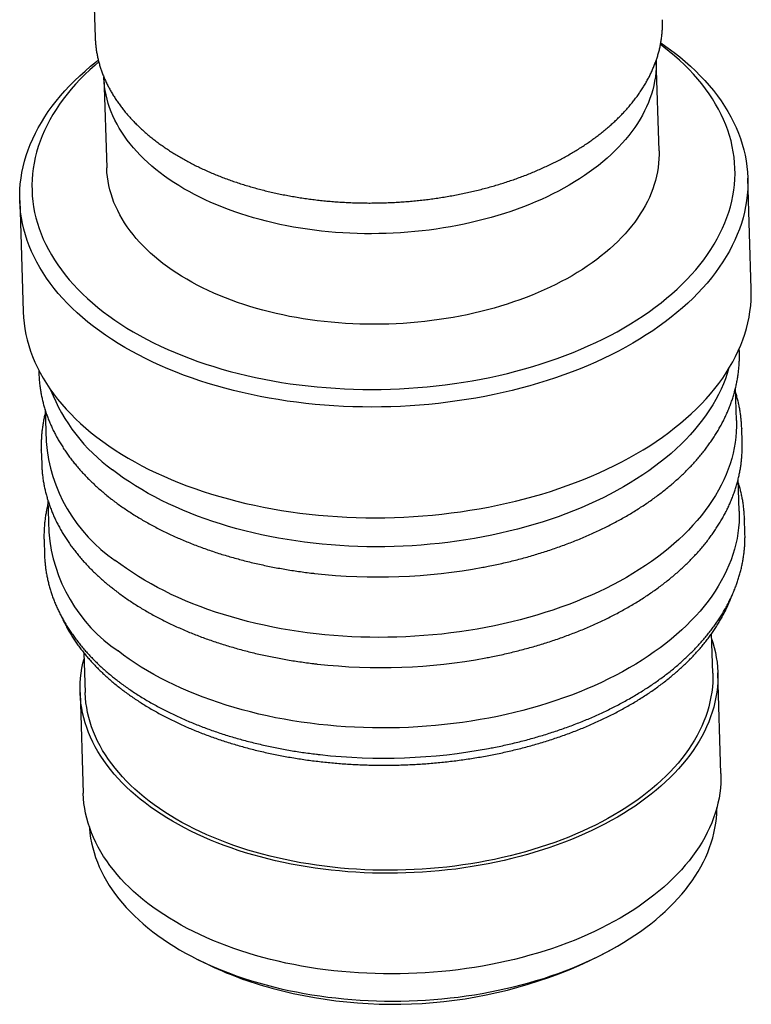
# Model space of a CAD drawing. Header units: millimetres. Extents: x 8 to 785, y 12 to 916.
# Tile 4 of 46: x 612 to 641, y 158 to 197. Entities that reach past the tile are written whole.
import ezdxf

# ---------------------------------------------------------------- set-up
doc = ezdxf.new("R2010")
doc.units = ezdxf.units.MM

msp = doc.modelspace()

# ---------------------------------------------------------------- linework, layer by layer
at = {"color": 7, "linetype": 'Continuous', "lineweight": 30}
for p, q in [((614.599, 207.111), (614.932, 196.287)), ((637.382, 191.761), (637.271, 195.369)), ((615.282, 194.692), (615.393, 191.084)), ((641.053, 186.256), (640.918, 190.666)), ((611.931, 189.774), (612.067, 185.364)), ((640.58, 183.754), (640.576, 183.878)), ((612.689, 183.02), (612.693, 182.895)), ((612.693, 182.895), (612.696, 182.819)), ((640.464, 181.021), (640.425, 182.299)), ((612.938, 181.454), (612.977, 180.175)), ((640.691, 180.146), (640.674, 180.707)), ((640.674, 180.707), (640.674, 180.701)), ((612.787, 179.849), (612.804, 179.287)), ((612.787, 179.841), (612.787, 179.849)), ((612.804, 179.287), (612.807, 179.211)), ((640.575, 177.413), (640.536, 178.691)), ((613.049, 177.846), (613.088, 176.567)), ((640.802, 176.538), (640.785, 177.099)), ((640.785, 177.099), (640.785, 177.093)), ((612.898, 176.24), (612.915, 175.679)), ((612.898, 176.233), (612.898, 176.24)), ((612.915, 175.679), (612.918, 175.603)), ((639.523, 170.961), (639.475, 172.531)), ((614.487, 171.763), (614.535, 170.191)), ((639.846, 166.958), (639.723, 170.967)), ((614.335, 170.185), (614.458, 166.176)), ((635.376, 159.879), (635.704, 160.068)), ((619.017, 159.555), (619.356, 159.386))]:
    msp.add_line(p, q, dxfattribs=at)
at = {"color": 7, "linetype": 'Continuous', "lineweight": 30, "flags": 128}
for points in [[(637.453, 196.058), (637.507, 196.021), (637.748, 195.851), (637.981, 195.677), (638.206, 195.499), (638.423, 195.317), (638.632, 195.132), (638.832, 194.943), (639.024, 194.751), (639.208, 194.557), (639.382, 194.359), (639.548, 194.158), (639.704, 193.955), (639.852, 193.749), (639.99, 193.54), (640.119, 193.33), (640.239, 193.117), (640.349, 192.902), (640.45, 192.685), (640.541, 192.467), (640.622, 192.247), (640.694, 192.026), (640.756, 191.804), (640.808, 191.58), (640.85, 191.356), (640.882, 191.13), (640.905, 190.904), (640.917, 190.678), (640.92, 190.451), (640.912, 190.225), (640.895, 189.998), (640.868, 189.771), (640.831, 189.545), (640.784, 189.319), (640.727, 189.093), (640.66, 188.869), (640.584, 188.645), (640.497, 188.423), (640.402, 188.202), (640.296, 187.982), (640.182, 187.763), (640.057, 187.547), (639.924, 187.332), (639.781, 187.119), (639.629, 186.908), (639.468, 186.7), (639.298, 186.494), (639.119, 186.29), (638.931, 186.089), (638.735, 185.891), (638.531, 185.696), (638.318, 185.504), (638.097, 185.316), (637.868, 185.13), (637.631, 184.949), (637.386, 184.77), (637.134, 184.596), (636.875, 184.425), (636.608, 184.259), (636.335, 184.096), (636.054, 183.938), (635.768, 183.784), (635.474, 183.634), (635.175, 183.489), (634.869, 183.348), (634.558, 183.212), (634.241, 183.081), (633.919, 182.955), (633.591, 182.834), (633.259, 182.718), (632.922, 182.607), (632.581, 182.501), (632.235, 182.401), (631.886, 182.306), (631.532, 182.216), (631.175, 182.132), (630.815, 182.053), (630.452, 181.98), (630.086, 181.913), (629.718, 181.851), (629.347, 181.795), (628.974, 181.745), (628.6, 181.701), (628.224, 181.662), (627.847, 181.63), (627.469, 181.603), (627.09, 181.582), (626.711, 181.567), (626.331, 181.558), (625.952, 181.555), (625.573, 181.558), (625.194, 181.566), (624.817, 181.581), (624.44, 181.602), (624.065, 181.628), (623.691, 181.661), (623.32, 181.699), (622.95, 181.743), (622.583, 181.793), (622.218, 181.849), (621.857, 181.91), (621.498, 181.978), (621.143, 182.05), (620.791, 182.129), (620.444, 182.213), (620.1, 182.302), (619.761, 182.397), (619.426, 182.497), (619.096, 182.603), (618.771, 182.713), (618.452, 182.829), (618.137, 182.95), (617.829, 183.076), (617.526, 183.207), (617.23, 183.343), (616.94, 183.483), (616.656, 183.628), (616.379, 183.778), (616.109, 183.931), (615.846, 184.09), (615.59, 184.252), (615.342, 184.419), (615.101, 184.589), (614.868, 184.763), (614.643, 184.941), (614.426, 185.123), (614.217, 185.308), (614.017, 185.497), (613.825, 185.689), (613.641, 185.883), (613.467, 186.081), (613.301, 186.282), (613.144, 186.485), (612.997, 186.691), (612.859, 186.9), (612.73, 187.11), (612.61, 187.323), (612.5, 187.538), (612.399, 187.755), (612.308, 187.973), (612.227, 188.193), (612.155, 188.414), (612.093, 188.636), (612.041, 188.86), (611.999, 189.084), (611.967, 189.31), (611.944, 189.536), (611.932, 189.762), (611.929, 189.989), (611.937, 190.215), (611.954, 190.442), (611.981, 190.669), (612.018, 190.895), (612.065, 191.121), (612.122, 191.347), (612.189, 191.571), (612.265, 191.795), (612.351, 192.017), (612.447, 192.238), (612.553, 192.458), (612.667, 192.677), (612.792, 192.893), (612.925, 193.108), (613.068, 193.321), (613.22, 193.532), (613.381, 193.74), (613.551, 193.946), (613.73, 194.15), (613.918, 194.351), (614.114, 194.549), (614.318, 194.744), (614.531, 194.936), (614.752, 195.124), (614.981, 195.31), (615.057, 195.369)], [(615.074, 195.299), (614.929, 195.174), (614.723, 194.989), (614.526, 194.8), (614.337, 194.609), (614.156, 194.415), (613.983, 194.219), (613.819, 194.02), (613.663, 193.819), (613.516, 193.615), (613.378, 193.41), (613.249, 193.202), (613.129, 192.993), (613.019, 192.782), (612.917, 192.57), (612.824, 192.356), (612.741, 192.141), (612.667, 191.925), (612.603, 191.709), (612.548, 191.491), (612.503, 191.273), (612.467, 191.054), (612.441, 190.836), (612.424, 190.617), (612.417, 190.398), (612.419, 190.179), (612.431, 189.96), (612.453, 189.742), (612.484, 189.525), (612.525, 189.308), (612.575, 189.092), (612.635, 188.877), (612.704, 188.664), (612.782, 188.451), (612.87, 188.241), (612.967, 188.031), (613.074, 187.824), (613.189, 187.619), (613.314, 187.415), (613.448, 187.214), (613.59, 187.015), (613.741, 186.819), (613.901, 186.625), (614.07, 186.434), (614.247, 186.246), (614.432, 186.061), (614.626, 185.879), (614.827, 185.7), (615.037, 185.524), (615.254, 185.352), (615.479, 185.184), (615.712, 185.019), (615.951, 184.859), (616.198, 184.702), (616.452, 184.549), (616.713, 184.401), (616.981, 184.256), (617.254, 184.116), (617.535, 183.981), (617.821, 183.85), (618.113, 183.723), (618.411, 183.602), (618.714, 183.485), (619.023, 183.373), (619.337, 183.266), (619.655, 183.164), (619.978, 183.068), (620.306, 182.976), (620.638, 182.89), (620.973, 182.809), (621.313, 182.733), (621.656, 182.663), (622.002, 182.598), (622.351, 182.538), (622.703, 182.485), (623.058, 182.436), (623.414, 182.394), (623.773, 182.357), (624.134, 182.326), (624.496, 182.3), (624.86, 182.28), (625.224, 182.266), (625.59, 182.257), (625.956, 182.255), (626.322, 182.258), (626.689, 182.266), (627.055, 182.281), (627.421, 182.301), (627.786, 182.327), (628.15, 182.358), (628.513, 182.395), (628.874, 182.438), (629.234, 182.487), (629.592, 182.541), (629.948, 182.6), (630.301, 182.665), (630.651, 182.736), (630.999, 182.812), (631.344, 182.893), (631.685, 182.98), (632.022, 183.071), (632.356, 183.168), (632.686, 183.271), (633.011, 183.378), (633.332, 183.49), (633.648, 183.607), (633.959, 183.728), (634.265, 183.855), (634.566, 183.986), (634.861, 184.122), (635.15, 184.262), (635.433, 184.406), (635.71, 184.555), (635.981, 184.708), (636.245, 184.865), (636.502, 185.026), (636.753, 185.191), (636.996, 185.359), (637.232, 185.531), (637.461, 185.707), (637.682, 185.886), (637.895, 186.068), (638.101, 186.253), (638.298, 186.442), (638.488, 186.633), (638.669, 186.827), (638.841, 187.023), (639.005, 187.222), (639.161, 187.423), (639.308, 187.627), (639.446, 187.832), (639.575, 188.04), (639.695, 188.249), (639.806, 188.46), (639.907, 188.672), (640, 188.886), (640.083, 189.101), (640.157, 189.316), (640.221, 189.533), (640.276, 189.751), (640.321, 189.969), (640.357, 190.187), (640.384, 190.406), (640.4, 190.625), (640.408, 190.844), (640.405, 191.063), (640.393, 191.282), (640.371, 191.5), (640.34, 191.717), (640.3, 191.934), (640.249, 192.15), (640.19, 192.365), (640.12, 192.578), (640.042, 192.791), (639.954, 193.001), (639.857, 193.21), (639.75, 193.418), (639.635, 193.623), (639.51, 193.827), (639.377, 194.028), (639.234, 194.227), (639.083, 194.423), (638.923, 194.617), (638.754, 194.808), (638.577, 194.996), (638.392, 195.181), (638.199, 195.363), (637.997, 195.542), (637.787, 195.717), (637.57, 195.889), (637.44, 195.988)], [(637.271, 195.369), (637.273, 195.219), (637.268, 195.047), (637.255, 194.875), (637.235, 194.703), (637.208, 194.531), (637.172, 194.36), (637.13, 194.189), (637.08, 194.019), (637.022, 193.849), (636.958, 193.68), (636.886, 193.512), (636.806, 193.345), (636.72, 193.179), (636.626, 193.015), (636.525, 192.852), (636.417, 192.69), (636.302, 192.53), (636.181, 192.372), (636.052, 192.216), (635.917, 192.061), (635.775, 191.909), (635.627, 191.758), (635.472, 191.61), (635.311, 191.464), (635.144, 191.321), (634.971, 191.18), (634.791, 191.042), (634.606, 190.907), (634.416, 190.774), (634.219, 190.644), (634.017, 190.518), (633.81, 190.394), (633.598, 190.274), (633.381, 190.157), (633.159, 190.043), (632.932, 189.932), (632.7, 189.826), (632.464, 189.722), (632.224, 189.623), (631.98, 189.527), (631.732, 189.434), (631.48, 189.346), (631.225, 189.262), (630.966, 189.181), (630.704, 189.105), (630.439, 189.032), (630.171, 188.964), (629.901, 188.9), (629.628, 188.84), (629.353, 188.784), (629.075, 188.733), (628.796, 188.685), (628.515, 188.643), (628.232, 188.604), (627.948, 188.57), (627.663, 188.541), (627.377, 188.516), (627.09, 188.495), (626.803, 188.479), (626.515, 188.467), (626.227, 188.46), (625.94, 188.457), (625.652, 188.459), (625.365, 188.465), (625.078, 188.476), (624.792, 188.492), (624.508, 188.511), (624.224, 188.536), (623.942, 188.564), (623.662, 188.597), (623.383, 188.635), (623.106, 188.677), (622.832, 188.723), (622.559, 188.774), (622.29, 188.829), (622.023, 188.888), (621.759, 188.951), (621.498, 189.019), (621.24, 189.091), (620.986, 189.166), (620.736, 189.246), (620.489, 189.33), (620.246, 189.417), (620.007, 189.509), (619.773, 189.604), (619.543, 189.703), (619.318, 189.806), (619.097, 189.912), (618.882, 190.022), (618.671, 190.135), (618.466, 190.251), (618.266, 190.371), (618.072, 190.494), (617.883, 190.62), (617.7, 190.749), (617.522, 190.881), (617.351, 191.016), (617.186, 191.154), (617.027, 191.294), (616.875, 191.437), (616.729, 191.582), (616.589, 191.73), (616.456, 191.88), (616.33, 192.032), (616.211, 192.186), (616.098, 192.342), (615.993, 192.5), (615.894, 192.66), (615.803, 192.821), (615.719, 192.984), (615.642, 193.148), (615.572, 193.314), (615.51, 193.48), (615.455, 193.648), (615.408, 193.817), (615.368, 193.986), (615.335, 194.157), (615.31, 194.327), (615.292, 194.499), (615.282, 194.67), (615.282, 194.692)], [(637.382, 191.761), (637.384, 191.611), (637.379, 191.439), (637.366, 191.267), (637.346, 191.095), (637.319, 190.923), (637.283, 190.752), (637.241, 190.581), (637.191, 190.411), (637.133, 190.241), (637.069, 190.072), (636.997, 189.904), (636.917, 189.737), (636.831, 189.571), (636.737, 189.407), (636.636, 189.244), (636.528, 189.082), (636.413, 188.922), (636.292, 188.764), (636.163, 188.607), (636.028, 188.453), (635.886, 188.3), (635.738, 188.15), (635.583, 188.002), (635.422, 187.856), (635.255, 187.713), (635.082, 187.572), (634.903, 187.434), (634.717, 187.299), (634.527, 187.166), (634.33, 187.036), (634.128, 186.91), (633.921, 186.786), (633.709, 186.666), (633.492, 186.549), (633.27, 186.435), (633.043, 186.324), (632.811, 186.218), (632.576, 186.114), (632.335, 186.015), (632.091, 185.919), (631.843, 185.826), (631.591, 185.738), (631.336, 185.654), (631.077, 185.573), (630.815, 185.497), (630.55, 185.424), (630.282, 185.356), (630.012, 185.292), (629.739, 185.232), (629.464, 185.176), (629.186, 185.125), (628.907, 185.077), (628.626, 185.035), (628.343, 184.996), (628.059, 184.962), (627.774, 184.933), (627.488, 184.908), (627.201, 184.887), (626.914, 184.871), (626.626, 184.859), (626.338, 184.852), (626.051, 184.849), (625.763, 184.851), (625.476, 184.857), (625.189, 184.868), (624.903, 184.883), (624.619, 184.903), (624.335, 184.928), (624.053, 184.956), (623.773, 184.989), (623.494, 185.027), (623.217, 185.069), (622.943, 185.115), (622.671, 185.166), (622.401, 185.221), (622.134, 185.28), (621.87, 185.343), (621.609, 185.411), (621.351, 185.482), (621.097, 185.558), (620.847, 185.638), (620.6, 185.722), (620.357, 185.809), (620.119, 185.901), (619.884, 185.996), (619.654, 186.095), (619.429, 186.198), (619.208, 186.304), (618.993, 186.414), (618.782, 186.527), (618.577, 186.643), (618.377, 186.763), (618.183, 186.886), (617.994, 187.012), (617.811, 187.141), (617.633, 187.273), (617.462, 187.408), (617.297, 187.546), (617.138, 187.686), (616.986, 187.829), (616.84, 187.974), (616.7, 188.122), (616.567, 188.272), (616.441, 188.424), (616.322, 188.578), (616.209, 188.734), (616.104, 188.892), (616.005, 189.052), (615.914, 189.213), (615.83, 189.376), (615.753, 189.54), (615.683, 189.706), (615.621, 189.872), (615.566, 190.04), (615.519, 190.209), (615.479, 190.378), (615.446, 190.548), (615.421, 190.719), (615.403, 190.891), (615.393, 191.062), (615.393, 191.084)], [(612.067, 185.364), (612.067, 185.352), (612.08, 185.126), (612.102, 184.9), (612.135, 184.675), (612.177, 184.45), (612.229, 184.227), (612.291, 184.004), (612.362, 183.783), (612.444, 183.563), (612.535, 183.345), (612.635, 183.128), (612.746, 182.913), (612.865, 182.701), (612.994, 182.49), (613.133, 182.282), (613.28, 182.076), (613.437, 181.872), (613.603, 181.671), (613.777, 181.474), (613.96, 181.279), (614.152, 181.087), (614.353, 180.898), (614.561, 180.713), (614.779, 180.532), (615.004, 180.353), (615.237, 180.179), (615.477, 180.009), (615.726, 179.842), (615.982, 179.68), (616.245, 179.522), (616.515, 179.368), (616.792, 179.218), (617.075, 179.073), (617.366, 178.933), (617.662, 178.797), (617.965, 178.666), (618.273, 178.54), (618.587, 178.419), (618.907, 178.304), (619.232, 178.193), (619.562, 178.087), (619.896, 177.987), (620.236, 177.892), (620.579, 177.803), (620.927, 177.719), (621.279, 177.64), (621.634, 177.568), (621.992, 177.501), (622.354, 177.439), (622.719, 177.383), (623.086, 177.333), (623.455, 177.289), (623.827, 177.251), (624.201, 177.219), (624.576, 177.192), (624.952, 177.171), (625.33, 177.157), (625.709, 177.148), (626.088, 177.145), (626.467, 177.148), (626.847, 177.157), (627.226, 177.172), (627.605, 177.193), (627.983, 177.22), (628.36, 177.252), (628.736, 177.291), (629.11, 177.335), (629.483, 177.385), (629.854, 177.441), (630.222, 177.503), (630.588, 177.57), (630.951, 177.644), (631.311, 177.722), (631.668, 177.806), (632.021, 177.896), (632.371, 177.991), (632.717, 178.091), (633.058, 178.197), (633.395, 178.308), (633.727, 178.424), (634.055, 178.545), (634.377, 178.672), (634.694, 178.803), (635.005, 178.938), (635.31, 179.079), (635.61, 179.224), (635.903, 179.374), (636.19, 179.528), (636.471, 179.686), (636.744, 179.849), (637.011, 180.015), (637.27, 180.186), (637.522, 180.36), (637.767, 180.539), (638.003, 180.721), (638.232, 180.906), (638.453, 181.095), (638.666, 181.286), (638.871, 181.481), (639.067, 181.679), (639.254, 181.88), (639.433, 182.084), (639.603, 182.29), (639.764, 182.498), (639.916, 182.709), (640.059, 182.922), (640.193, 183.137), (640.317, 183.353), (640.432, 183.572), (640.537, 183.792), (640.633, 184.013), (640.719, 184.235), (640.796, 184.459), (640.862, 184.684), (640.919, 184.909), (640.966, 185.135), (641.003, 185.361), (641.031, 185.588), (641.048, 185.815), (641.055, 186.041), (641.053, 186.256)], [(640.153, 183.071), (640.099, 182.896), (640.026, 182.684), (639.943, 182.473), (639.851, 182.264), (639.749, 182.055), (639.639, 181.849), (639.52, 181.643), (639.392, 181.44), (639.256, 181.238), (639.11, 181.039), (638.956, 180.841), (638.794, 180.646), (638.623, 180.454), (638.444, 180.263), (638.257, 180.076), (638.062, 179.892), (637.859, 179.71), (637.649, 179.532), (637.43, 179.356), (637.205, 179.184), (636.972, 179.016), (636.732, 178.851), (636.485, 178.69), (636.231, 178.532), (635.971, 178.378), (635.704, 178.229), (635.431, 178.083), (635.152, 177.942), (634.868, 177.805), (634.577, 177.672), (634.281, 177.544), (633.98, 177.42), (633.674, 177.301), (633.363, 177.187), (633.047, 177.078), (632.727, 176.973), (632.403, 176.874), (632.074, 176.779), (631.742, 176.69), (631.407, 176.605), (631.068, 176.526), (630.726, 176.452), (630.381, 176.384), (630.034, 176.321), (629.684, 176.263), (629.332, 176.211), (628.979, 176.164), (628.624, 176.123), (628.267, 176.087), (627.909, 176.057), (627.551, 176.032), (627.191, 176.013), (626.832, 176), (626.472, 175.992), (626.112, 175.99), (625.752, 175.993), (625.394, 176.002), (625.036, 176.017), (624.679, 176.037), (624.323, 176.063), (623.969, 176.095), (623.617, 176.132), (623.267, 176.174), (622.919, 176.223), (622.574, 176.276), (622.231, 176.335), (621.891, 176.4), (621.555, 176.469), (621.222, 176.544), (620.893, 176.625), (620.568, 176.71), (620.247, 176.801), (619.93, 176.897), (619.618, 176.997), (619.31, 177.103), (619.008, 177.214), (618.711, 177.329), (618.419, 177.449), (618.133, 177.574), (617.852, 177.703), (617.578, 177.837), (617.31, 177.975), (617.048, 178.117), (616.793, 178.264), (616.544, 178.414), (616.303, 178.569), (616.068, 178.727), (615.841, 178.889), (615.621, 179.055)], [(640.464, 181.021), (640.465, 181.003), (640.466, 180.788), (640.457, 180.573), (640.44, 180.358), (640.413, 180.143), (640.376, 179.928), (640.33, 179.714), (640.275, 179.501), (640.21, 179.288), (640.137, 179.076), (640.054, 178.865), (639.962, 178.656), (639.861, 178.447), (639.75, 178.24), (639.631, 178.035), (639.503, 177.832), (639.367, 177.63), (639.221, 177.431), (639.067, 177.233), (638.905, 177.038), (638.734, 176.845), (638.555, 176.655), (638.368, 176.468), (638.173, 176.284), (637.97, 176.102), (637.76, 175.923), (637.541, 175.748), (637.316, 175.576), (637.083, 175.408), (636.843, 175.243), (636.596, 175.081), (636.342, 174.924), (636.082, 174.77), (635.815, 174.621), (635.542, 174.475), (635.264, 174.334), (634.979, 174.197), (634.688, 174.064), (634.392, 173.936), (634.091, 173.812), (633.785, 173.693), (633.474, 173.579), (633.158, 173.47), (632.838, 173.365), (632.514, 173.266), (632.185, 173.171), (631.853, 173.082), (631.518, 172.997), (631.179, 172.918), (630.837, 172.844), (630.492, 172.776), (630.145, 172.713), (629.795, 172.655), (629.444, 172.603), (629.09, 172.556), (628.735, 172.515), (628.378, 172.479), (628.02, 172.449), (627.662, 172.424), (627.302, 172.405), (626.943, 172.391), (626.583, 172.384), (626.223, 172.382), (625.864, 172.385), (625.505, 172.394), (625.147, 172.409), (624.79, 172.429), (624.434, 172.455), (624.08, 172.487), (623.728, 172.524), (623.378, 172.566), (623.03, 172.614), (622.685, 172.668), (622.342, 172.727), (622.002, 172.792), (621.666, 172.861), (621.333, 172.936), (621.004, 173.017), (620.679, 173.102), (620.358, 173.193), (620.041, 173.289), (619.729, 173.389), (619.421, 173.495), (619.119, 173.606), (618.822, 173.721), (618.53, 173.841), (618.244, 173.966), (617.963, 174.095), (617.689, 174.229), (617.421, 174.367), (617.159, 174.509), (616.904, 174.656), (616.655, 174.806), (616.414, 174.961), (616.179, 175.119), (615.952, 175.281), (615.732, 175.447)], [(640.575, 177.413), (640.576, 177.395), (640.577, 177.18), (640.568, 176.965), (640.551, 176.75), (640.524, 176.535), (640.487, 176.32), (640.441, 176.106), (640.386, 175.893), (640.321, 175.68), (640.248, 175.468), (640.165, 175.257), (640.073, 175.048), (639.972, 174.839), (639.861, 174.632), (639.742, 174.427), (639.614, 174.224), (639.478, 174.022), (639.332, 173.822), (639.178, 173.625), (639.016, 173.43), (638.845, 173.237), (638.666, 173.047), (638.479, 172.86), (638.284, 172.675), (638.081, 172.494), (637.871, 172.315), (637.652, 172.14), (637.427, 171.968), (637.194, 171.8), (636.954, 171.635), (636.707, 171.473), (636.453, 171.316), (636.193, 171.162), (635.926, 171.013), (635.654, 170.867), (635.375, 170.726), (635.09, 170.589), (634.799, 170.456), (634.503, 170.328), (634.202, 170.204), (633.896, 170.085), (633.585, 169.971), (633.269, 169.862), (632.949, 169.757), (632.625, 169.658), (632.296, 169.563), (631.964, 169.474), (631.629, 169.389), (631.29, 169.31), (630.948, 169.236), (630.603, 169.168), (630.256, 169.105), (629.906, 169.047), (629.555, 168.995), (629.201, 168.948), (628.846, 168.906), (628.489, 168.871), (628.131, 168.84), (627.773, 168.816), (627.413, 168.797), (627.054, 168.783), (626.694, 168.776), (626.334, 168.773), (625.975, 168.777), (625.616, 168.786), (625.258, 168.801), (624.901, 168.821), (624.545, 168.847), (624.191, 168.879), (623.839, 168.916), (623.489, 168.958), (623.141, 169.006), (622.796, 169.06), (622.453, 169.119), (622.113, 169.183), (621.777, 169.253), (621.444, 169.328), (621.115, 169.409), (620.79, 169.494), (620.469, 169.585), (620.152, 169.681), (619.84, 169.781), (619.532, 169.887), (619.23, 169.998), (618.933, 170.113), (618.641, 170.233), (618.355, 170.358), (618.074, 170.487), (617.8, 170.621), (617.532, 170.759), (617.27, 170.901), (617.015, 171.047), (616.766, 171.198), (616.525, 171.353), (616.29, 171.511), (616.063, 171.673), (615.843, 171.839)], [(639.482, 172.3), (639.523, 172.172), (639.578, 171.978), (639.624, 171.782), (639.661, 171.585), (639.69, 171.388), (639.711, 171.19), (639.722, 170.992), (639.725, 170.794), (639.719, 170.595), (639.705, 170.396), (639.681, 170.198), (639.65, 169.999), (639.609, 169.801), (639.56, 169.604), (639.502, 169.407), (639.436, 169.211), (639.361, 169.017), (639.278, 168.823), (639.186, 168.63), (639.086, 168.439), (638.978, 168.249), (638.862, 168.06), (638.737, 167.874), (638.604, 167.689), (638.464, 167.506), (638.316, 167.326), (638.16, 167.147), (637.996, 166.971), (637.825, 166.798), (637.646, 166.627), (637.46, 166.458), (637.267, 166.293), (637.067, 166.13), (636.86, 165.971), (636.646, 165.814), (636.426, 165.661), (636.199, 165.512), (635.966, 165.365), (635.727, 165.223), (635.482, 165.084), (635.231, 164.949), (634.975, 164.817), (634.713, 164.69), (634.446, 164.566), (634.174, 164.447), (633.896, 164.332), (633.614, 164.221)], [(633.614, 164.221), (633.328, 164.115), (633.037, 164.013), (632.742, 163.915), (632.444, 163.822), (632.141, 163.734), (631.835, 163.65), (631.526, 163.571), (631.214, 163.497), (630.899, 163.428), (630.581, 163.364), (630.26, 163.304), (629.938, 163.25), (629.613, 163.201), (629.287, 163.156), (628.959, 163.117), (628.63, 163.083), (628.3, 163.054), (627.969, 163.03), (627.637, 163.011), (627.305, 162.998), (626.972, 162.99), (626.64, 162.987), (626.308, 162.989), (625.977, 162.996), (625.646, 163.008), (625.316, 163.026), (624.987, 163.049), (624.66, 163.077), (624.334, 163.11), (624.01, 163.148), (623.688, 163.192), (623.369, 163.24), (623.052, 163.294), (622.738, 163.352), (622.426, 163.416), (622.118, 163.484), (621.813, 163.557), (621.512, 163.635), (621.215, 163.718), (620.921, 163.805), (620.632, 163.897), (620.347, 163.994), (620.067, 164.095), (619.791, 164.201), (619.521, 164.311), (619.255, 164.425), (618.995, 164.543), (618.741, 164.666), (618.492, 164.793), (618.249, 164.923), (618.012, 165.058), (617.781, 165.196), (617.556, 165.338), (617.338, 165.484), (617.127, 165.633), (616.922, 165.785), (616.725, 165.941), (616.534, 166.1), (616.35, 166.262), (616.174, 166.427), (616.006, 166.594), (615.845, 166.765), (615.691, 166.938), (615.545, 167.114), (615.408, 167.292), (615.278, 167.472), (615.156, 167.654), (615.042, 167.839), (614.937, 168.025), (614.84, 168.213), (614.751, 168.402), (614.671, 168.593), (614.599, 168.786), (614.535, 168.98), (614.48, 169.174), (614.434, 169.37), (614.397, 169.567), (614.368, 169.764), (614.347, 169.962), (614.336, 170.16), (614.333, 170.358), (614.339, 170.557), (614.353, 170.756), (614.377, 170.954), (614.409, 171.153), (614.449, 171.35), (614.494, 171.531)], [(639.523, 170.961), (639.525, 170.79), (639.519, 170.595), (639.505, 170.399), (639.482, 170.204), (639.451, 170.008), (639.411, 169.814), (639.363, 169.619), (639.306, 169.426), (639.24, 169.233), (639.167, 169.041), (639.085, 168.85), (638.995, 168.661), (638.896, 168.472), (638.79, 168.285), (638.675, 168.1), (638.553, 167.916), (638.422, 167.735), (638.284, 167.555), (638.138, 167.377), (637.984, 167.201), (637.823, 167.028), (637.655, 166.857), (637.479, 166.689), (637.296, 166.523), (637.106, 166.36), (636.909, 166.2), (636.705, 166.043), (636.495, 165.889), (636.278, 165.739), (636.055, 165.591), (635.826, 165.447), (635.59, 165.307), (635.349, 165.17), (635.102, 165.037), (634.85, 164.908), (634.592, 164.782), (634.329, 164.661), (634.061, 164.544), (633.788, 164.43), (633.511, 164.321)], [(633.511, 164.321), (633.229, 164.217), (632.943, 164.116), (632.653, 164.02), (632.358, 163.929), (632.061, 163.842), (631.76, 163.759), (631.455, 163.682), (631.148, 163.609), (630.838, 163.541), (630.525, 163.477), (630.209, 163.419), (629.892, 163.365), (629.573, 163.317), (629.252, 163.273), (628.929, 163.235), (628.605, 163.201), (628.28, 163.172), (627.954, 163.149), (627.627, 163.131), (627.3, 163.117), (626.973, 163.109), (626.646, 163.106), (626.319, 163.108), (625.993, 163.115), (625.667, 163.128), (625.343, 163.145), (625.019, 163.168), (624.697, 163.195), (624.376, 163.228), (624.058, 163.265), (623.741, 163.308), (623.427, 163.356), (623.115, 163.408), (622.805, 163.466), (622.499, 163.528), (622.196, 163.596), (621.896, 163.668), (621.599, 163.744), (621.306, 163.826), (621.017, 163.912), (620.733, 164.002), (620.452, 164.098), (620.176, 164.197), (619.905, 164.301), (619.639, 164.409), (619.378, 164.522), (619.122, 164.638), (618.871, 164.759), (618.626, 164.884), (618.387, 165.012), (618.154, 165.145), (617.926, 165.281), (617.705, 165.421), (617.491, 165.564), (617.283, 165.71), (617.081, 165.861), (616.887, 166.014), (616.699, 166.17), (616.519, 166.33), (616.345, 166.492), (616.179, 166.657), (616.021, 166.825), (615.87, 166.995), (615.726, 167.168), (615.591, 167.343), (615.463, 167.521), (615.343, 167.7), (615.231, 167.882), (615.127, 168.065), (615.032, 168.25), (614.944, 168.437), (614.865, 168.625), (614.794, 168.814), (614.732, 169.005), (614.678, 169.196), (614.633, 169.389), (614.596, 169.583), (614.567, 169.777), (614.547, 169.971), (614.536, 170.166), (614.535, 170.191)], [(639.846, 166.958), (639.848, 166.77), (639.842, 166.571), (639.827, 166.372), (639.803, 166.174), (639.77, 165.975), (639.729, 165.778), (639.679, 165.58), (639.621, 165.384), (639.554, 165.188), (639.478, 164.993), (639.395, 164.799), (639.302, 164.607), (639.202, 164.415), (639.093, 164.225), (638.976, 164.037), (638.851, 163.851), (638.718, 163.666), (638.576, 163.484), (638.428, 163.303), (638.271, 163.125), (638.107, 162.949), (637.935, 162.776), (637.756, 162.605), (637.569, 162.437), (637.376, 162.272), (637.175, 162.109), (636.968, 161.95), (636.753, 161.794), (636.533, 161.641), (636.306, 161.492), (636.072, 161.346), (635.833, 161.203), (635.587, 161.065), (635.336, 160.93), (635.079, 160.798), (634.816, 160.671), (634.549, 160.548), (634.276, 160.429), (633.999, 160.315), (633.716, 160.204), (633.43, 160.098), (633.139, 159.996), (632.844, 159.899), (632.545, 159.807), (632.242, 159.719), (631.936, 159.635), (631.626, 159.557), (631.314, 159.483), (630.998, 159.414), (630.68, 159.35), (630.36, 159.291), (630.037, 159.237), (629.712, 159.188), (629.386, 159.144), (629.058, 159.105), (628.729, 159.072), (628.398, 159.043), (628.067, 159.02), (627.735, 159.001), (627.403, 158.988), (627.071, 158.98), (626.739, 158.978), (626.407, 158.98), (626.075, 158.988), (625.744, 159.001), (625.414, 159.019), (625.086, 159.042), (624.759, 159.07), (624.433, 159.104), (624.109, 159.143), (623.788, 159.186), (623.468, 159.235), (623.152, 159.289), (622.838, 159.348), (622.527, 159.412), (622.219, 159.48), (621.914, 159.554), (621.613, 159.632), (621.316, 159.715), (621.023, 159.803), (620.734, 159.895), (620.449, 159.992), (620.169, 160.094), (619.894, 160.2), (619.624, 160.31), (619.359, 160.425), (619.099, 160.543), (618.845, 160.666), (618.597, 160.793), (618.354, 160.924), (618.117, 161.059), (617.887, 161.198), (617.663, 161.34), (617.445, 161.486), (617.235, 161.635), (617.03, 161.788), (616.833, 161.944), (616.643, 162.103), (616.46, 162.265), (616.285, 162.43), (616.117, 162.598), (615.956, 162.769), (615.803, 162.942), (615.658, 163.118), (615.521, 163.296), (615.392, 163.476), (615.271, 163.659), (615.158, 163.843), (615.053, 164.03), (614.956, 164.218), (614.868, 164.408), (614.788, 164.599), (614.717, 164.791), (614.654, 164.985), (614.6, 165.18), (614.555, 165.376), (614.518, 165.572), (614.489, 165.77), (614.47, 165.968), (614.459, 166.166), (614.458, 166.176)], [(621.737, 158.539), (622.034, 158.461), (622.333, 158.389), (622.636, 158.321), (622.943, 158.259), (623.252, 158.201), (623.563, 158.148), (623.878, 158.1), (624.194, 158.057), (624.513, 158.019), (624.833, 157.986), (625.155, 157.958), (625.479, 157.935), (625.803, 157.917), (626.129, 157.904), (626.455, 157.897), (626.782, 157.894), (627.109, 157.897), (627.436, 157.905), (627.763, 157.918), (628.09, 157.936), (628.416, 157.959), (628.741, 157.987), (629.065, 158.02), (629.388, 158.058), (629.709, 158.102), (630.029, 158.15), (630.346, 158.203), (630.662, 158.261), (630.975, 158.324), (631.285, 158.392), (631.593, 158.464), (631.897, 158.542), (632.199, 158.624), (632.497, 158.71), (632.791, 158.801), (633.081, 158.897), (633.368, 158.997), (633.65, 159.102), (633.928, 159.21), (634.201, 159.323), (634.469, 159.44), (634.733, 159.562), (634.991, 159.687), (635.244, 159.816), (635.491, 159.948), (635.733, 160.085), (635.969, 160.225), (636.198, 160.369), (636.422, 160.516), (636.639, 160.666), (636.85, 160.82), (637.054, 160.977), (637.252, 161.136), (637.442, 161.299), (637.626, 161.465), (637.802, 161.633), (637.971, 161.803), (638.133, 161.976), (638.287, 162.152), (638.434, 162.33), (638.572, 162.509), (638.703, 162.691), (638.827, 162.874), (638.942, 163.06), (639.049, 163.246), (639.148, 163.435), (639.239, 163.624), (639.321, 163.815), (639.396, 164.007), (639.462, 164.2), (639.519, 164.393), (639.568, 164.587), (639.609, 164.782), (639.641, 164.977), (639.664, 165.173), (639.679, 165.368), (639.685, 165.564), (639.686, 165.604)], [(614.702, 164.835), (614.706, 164.774), (614.726, 164.58), (614.754, 164.385), (614.79, 164.192), (614.835, 163.999), (614.888, 163.807), (614.95, 163.617), (615.02, 163.427), (615.099, 163.239), (615.185, 163.052), (615.28, 162.867), (615.383, 162.684), (615.495, 162.502), (615.614, 162.322), (615.741, 162.145), (615.876, 161.97), (616.019, 161.796), (616.17, 161.626), (616.328, 161.458), (616.493, 161.293), (616.666, 161.13), (616.846, 160.97), (617.033, 160.814), (617.227, 160.66), (617.428, 160.51), (617.635, 160.363), (617.849, 160.219), (618.07, 160.079), (618.297, 159.943), (618.53, 159.81), (618.768, 159.682), (619.013, 159.557), (619.263, 159.436), (619.519, 159.319), (619.78, 159.206), (620.046, 159.097), (620.316, 158.993), (620.592, 158.893), (620.872, 158.798), (621.156, 158.707), (621.445, 158.62), (621.737, 158.539)]]:
    msp.add_lwpolyline(points, dxfattribs=at)
at = {"color": 7, "linetype": 'Continuous', "lineweight": 30}
for centre, radius, start, end in [((619.827, 184.845), 7.157, 201.3487, 234.0018), ((619.324, 180.707), 6.369, 184.7834, 235.6682), ((619.435, 177.098), 6.369, 184.7834, 235.6682), ((626.198, 197.548), 22.762, 263.6177, 280.5702), ((626.309, 193.94), 22.762, 263.6177, 280.5702), ((626.42, 190.332), 22.762, 263.6177, 280.5702), ((626.8, 176.234), 18.467, 254.8312, 297.6703), ((625.604, 172.13), 14.192, 243.8824, 255.1563)]:
    msp.add_arc(centre, radius, start, end, dxfattribs=at)
for points, knots in [([(614.933, 196.289), (614.933, 196.273), (614.935, 196.203), (614.943, 196.081), (614.958, 195.922), (614.979, 195.763), (615.006, 195.605), (615.039, 195.447), (615.078, 195.29), (615.122, 195.133), (615.173, 194.978), (615.229, 194.823), (615.291, 194.669), (615.358, 194.516), (615.432, 194.364), (615.511, 194.213), (615.595, 194.064), (615.686, 193.915), (615.781, 193.769), (615.883, 193.623), (615.99, 193.48), (616.102, 193.337), (616.22, 193.197), (616.343, 193.059), (616.472, 192.922), (616.605, 192.787), (616.744, 192.655), (616.888, 192.525), (617.036, 192.396), (617.19, 192.271), (617.348, 192.147), (617.511, 192.026), (617.678, 191.908), (617.85, 191.792), (618.026, 191.678), (618.207, 191.568), (618.392, 191.46), (618.58, 191.355), (618.773, 191.253), (618.97, 191.153), (619.17, 191.057), (619.374, 190.963), (619.581, 190.873), (619.792, 190.786), (620.006, 190.701), (620.224, 190.62), (620.444, 190.542), (620.667, 190.467), (620.893, 190.396), (621.122, 190.327), (621.354, 190.262), (621.587, 190.201), (621.824, 190.142), (622.062, 190.087), (622.303, 190.036), (622.545, 189.988), (622.79, 189.943), (623.036, 189.902), (623.284, 189.864), (623.533, 189.83), (623.784, 189.799), (624.036, 189.772), (624.289, 189.748), (624.543, 189.728), (624.798, 189.711), (625.053, 189.698), (625.309, 189.688), (625.566, 189.682), (625.823, 189.68), (626.08, 189.681), (626.337, 189.686), (626.594, 189.694), (626.851, 189.706), (627.108, 189.721), (627.364, 189.74), (627.62, 189.762), (627.875, 189.788), (628.129, 189.818), (628.382, 189.851), (628.634, 189.887), (628.885, 189.927), (629.134, 189.971), (629.382, 190.018), (629.629, 190.068), (629.873, 190.121), (630.116, 190.178), (630.357, 190.239), (630.596, 190.302), (630.832, 190.369), (631.067, 190.439), (631.298, 190.513), (631.527, 190.589), (631.754, 190.669), (631.978, 190.752), (632.198, 190.838), (632.416, 190.927), (632.63, 191.019), (632.842, 191.114), (633.05, 191.212), (633.254, 191.312), (633.455, 191.416), (633.652, 191.522), (633.845, 191.632), (634.035, 191.743), (634.22, 191.858), (634.401, 191.975), (634.578, 192.095), (634.751, 192.217), (634.919, 192.341), (635.083, 192.468), (635.242, 192.597), (635.396, 192.729), (635.546, 192.862), (635.691, 192.998), (635.831, 193.136), (635.965, 193.276), (636.095, 193.417), (636.219, 193.561), (636.338, 193.706), (636.452, 193.853), (636.56, 194.001), (636.662, 194.151), (636.76, 194.302), (636.851, 194.454), (636.937, 194.608), (637.017, 194.762), (637.091, 194.918), (637.159, 195.074), (637.222, 195.231), (637.279, 195.389), (637.33, 195.547), (637.375, 195.706), (637.414, 195.865), (637.447, 196.025), (637.474, 196.185), (637.496, 196.345), (637.511, 196.505), (637.521, 196.665), (637.525, 196.823), (637.523, 196.928), (637.522, 196.98)], [0, 0, 0, 0, 0.002143, 0.009203, 0.016263, 0.023326, 0.030392, 0.037464, 0.044544, 0.051634, 0.058735, 0.065848, 0.072975, 0.080116, 0.087273, 0.094444, 0.101632, 0.108835, 0.116053, 0.123286, 0.130533, 0.137794, 0.145067, 0.152352, 0.159648, 0.166953, 0.174268, 0.18159, 0.188919, 0.196253, 0.203593, 0.210937, 0.218284, 0.225634, 0.232986, 0.240339, 0.247693, 0.255048, 0.262403, 0.269757, 0.277111, 0.284464, 0.291816, 0.299167, 0.306517, 0.313865, 0.321211, 0.328556, 0.3359, 0.343241, 0.350582, 0.35792, 0.365258, 0.372593, 0.379927, 0.38726, 0.394592, 0.401922, 0.409251, 0.416579, 0.423906, 0.431232, 0.438557, 0.445881, 0.453205, 0.460528, 0.467851, 0.475173, 0.482495, 0.489816, 0.497138, 0.504459, 0.51178, 0.519102, 0.526424, 0.533746, 0.541068, 0.548391, 0.555714, 0.563039, 0.570363, 0.577689, 0.585016, 0.592344, 0.599673, 0.607003, 0.614334, 0.621667, 0.629001, 0.636336, 0.643674, 0.651012, 0.658353, 0.665695, 0.673039, 0.680385, 0.687732, 0.695081, 0.702432, 0.709785, 0.717139, 0.724495, 0.731852, 0.73921, 0.746569, 0.753929, 0.76129, 0.76865, 0.77601, 0.78337, 0.790728, 0.798084, 0.805437, 0.812787, 0.820132, 0.827473, 0.834808, 0.842136, 0.849456, 0.856767, 0.864068, 0.871358, 0.878635, 0.8859, 0.893152, 0.900388, 0.907609, 0.914815, 0.922005, 0.929178, 0.936336, 0.943479, 0.950607, 0.957721, 0.964822, 0.971912, 0.978993, 0.986065, 0.993132, 1, 1, 1, 1]), ([(630.374, 175.173), (630.444, 175.186), (630.606, 175.217), (630.858, 175.269), (631.13, 175.328), (631.399, 175.391), (631.667, 175.457), (631.933, 175.527), (632.197, 175.6), (632.458, 175.676), (632.717, 175.755), (632.974, 175.837), (633.227, 175.923), (633.479, 176.011), (633.727, 176.103), (633.972, 176.198), (634.214, 176.296), (634.454, 176.396), (634.69, 176.5), (634.922, 176.607), (635.151, 176.716), (635.377, 176.829), (635.599, 176.944), (635.817, 177.062), (636.032, 177.183), (636.242, 177.306), (636.449, 177.432), (636.651, 177.56), (636.849, 177.691), (637.043, 177.825), (637.233, 177.961), (637.418, 178.099), (637.598, 178.24), (637.774, 178.383), (637.946, 178.528), (638.112, 178.675), (638.274, 178.824), (638.43, 178.975), (638.582, 179.128), (638.728, 179.284), (638.87, 179.44), (639.006, 179.599), (639.137, 179.759), (639.262, 179.921), (639.382, 180.085), (639.497, 180.249), (639.606, 180.416), (639.709, 180.583), (639.807, 180.752), (639.899, 180.921), (639.986, 181.092), (640.066, 181.264), (640.141, 181.436), (640.21, 181.609), (640.273, 181.783), (640.331, 181.958), (640.382, 182.133), (640.428, 182.308), (640.468, 182.484), (640.502, 182.66), (640.53, 182.837), (640.552, 183.013), (640.568, 183.189), (640.579, 183.366), (640.583, 183.542), (640.583, 183.671), (640.58, 183.741), (640.58, 183.752)], [0, 0, 0, 0, 0.01197, 0.027683, 0.043398, 0.059115, 0.074834, 0.090555, 0.106279, 0.122004, 0.137732, 0.153463, 0.169196, 0.184931, 0.200669, 0.21641, 0.232154, 0.2479, 0.26365, 0.279401, 0.295156, 0.310913, 0.326673, 0.342434, 0.358198, 0.373964, 0.389732, 0.405501, 0.421271, 0.437041, 0.452811, 0.46858, 0.484348, 0.500114, 0.515877, 0.531635, 0.547389, 0.563137, 0.578878, 0.59461, 0.610332, 0.626043, 0.641742, 0.657426, 0.673095, 0.688746, 0.704379, 0.719992, 0.735583, 0.751152, 0.766697, 0.782218, 0.797714, 0.813184, 0.828628, 0.844047, 0.859441, 0.87481, 0.890157, 0.905482, 0.920787, 0.936075, 0.951348, 0.966608, 0.981858, 0.997102, 1, 1, 1, 1]), ([(612.697, 182.814), (612.699, 182.774), (612.704, 182.675), (612.718, 182.518), (612.738, 182.342), (612.765, 182.168), (612.798, 181.993), (612.836, 181.819), (612.88, 181.646), (612.93, 181.474), (612.986, 181.302), (613.048, 181.131), (613.115, 180.961), (613.188, 180.792), (613.267, 180.623), (613.351, 180.456), (613.442, 180.291), (613.537, 180.126), (613.639, 179.963), (613.746, 179.801), (613.858, 179.641), (613.977, 179.482), (614.1, 179.325), (614.229, 179.169), (614.363, 179.016), (614.502, 178.864), (614.647, 178.714), (614.797, 178.566), (614.952, 178.42), (615.111, 178.277), (615.276, 178.135), (615.433, 178.007), (615.536, 177.926), (615.581, 177.89)], [0, 0, 0, 0, 0.0221182, 0.0544352, 0.0867578, 0.1190925, 0.1514457, 0.1838234, 0.2162311, 0.2486741, 0.2811569, 0.3136834, 0.3462569, 0.3788801, 0.4115548, 0.4442822, 0.477063, 0.509897, 0.5427836, 0.5757215, 0.6087091, 0.6417443, 0.6748246, 0.7079475, 0.74111, 0.7743091, 0.8075418, 0.8408049, 0.8740953, 0.90741, 0.9407462, 0.974101, 1, 1, 1, 1]), ([(640.674, 180.701), (640.673, 180.711), (640.672, 180.781), (640.664, 180.909), (640.65, 181.084), (640.629, 181.26), (640.602, 181.435), (640.569, 181.609), (640.531, 181.783), (640.486, 181.956), (640.452, 182.078), (640.432, 182.142), (640.429, 182.149)], [0, 0, 0, 0, 0.021805, 0.142157, 0.262509, 0.382881, 0.503298, 0.623784, 0.744361, 0.86505, 0.98587, 1, 1, 1, 1]), ([(612.942, 181.303), (612.942, 181.3), (612.926, 181.238), (612.9, 181.118), (612.865, 180.942), (612.837, 180.766), (612.815, 180.589), (612.799, 180.413), (612.788, 180.236), (612.784, 180.06), (612.784, 179.928), (612.787, 179.855), (612.788, 179.84)], [0, 0, 0, 0, 0.006455, 0.127406, 0.248188, 0.368814, 0.489303, 0.609671, 0.729941, 0.850133, 0.970273, 1, 1, 1, 1]), ([(630.485, 171.565), (630.555, 171.578), (630.717, 171.609), (630.969, 171.661), (631.241, 171.72), (631.51, 171.783), (631.778, 171.849), (632.044, 171.919), (632.308, 171.991), (632.569, 172.067), (632.828, 172.147), (633.085, 172.229), (633.339, 172.314), (633.59, 172.403), (633.838, 172.495), (634.083, 172.59), (634.326, 172.687), (634.565, 172.788), (634.801, 172.892), (635.033, 172.999), (635.262, 173.108), (635.488, 173.221), (635.71, 173.336), (635.928, 173.454), (636.143, 173.575), (636.353, 173.698), (636.56, 173.824), (636.762, 173.952), (636.96, 174.083), (637.154, 174.217), (637.344, 174.353), (637.529, 174.491), (637.709, 174.632), (637.885, 174.774), (638.057, 174.919), (638.223, 175.067), (638.385, 175.216), (638.541, 175.367), (638.693, 175.52), (638.84, 175.675), (638.981, 175.832), (639.117, 175.991), (639.248, 176.151), (639.373, 176.313), (639.493, 176.476), (639.608, 176.641), (639.717, 176.807), (639.82, 176.975), (639.918, 177.143), (640.01, 177.313), (640.097, 177.484), (640.177, 177.656), (640.252, 177.828), (640.321, 178.001), (640.385, 178.175), (640.442, 178.35), (640.493, 178.525), (640.539, 178.7), (640.579, 178.876), (640.613, 179.052), (640.641, 179.228), (640.663, 179.405), (640.679, 179.581), (640.69, 179.758), (640.694, 179.934), (640.694, 180.063), (640.691, 180.133), (640.691, 180.144)], [0, 0, 0, 0, 0.01197, 0.027683, 0.043398, 0.059115, 0.074834, 0.090555, 0.106279, 0.122004, 0.137732, 0.153463, 0.169196, 0.184931, 0.200669, 0.21641, 0.232154, 0.2479, 0.26365, 0.279401, 0.295156, 0.310913, 0.326673, 0.342434, 0.358198, 0.373964, 0.389732, 0.405501, 0.421271, 0.437041, 0.452811, 0.46858, 0.484348, 0.500114, 0.515877, 0.531635, 0.547389, 0.563137, 0.578878, 0.59461, 0.610332, 0.626043, 0.641742, 0.657426, 0.673095, 0.688746, 0.704379, 0.719992, 0.735583, 0.751152, 0.766697, 0.782218, 0.797714, 0.813184, 0.828628, 0.844047, 0.859441, 0.87481, 0.890157, 0.905482, 0.920787, 0.936075, 0.951348, 0.966608, 0.981858, 0.997102, 1, 1, 1, 1]), ([(612.808, 179.206), (612.81, 179.166), (612.815, 179.067), (612.829, 178.91), (612.849, 178.734), (612.876, 178.56), (612.909, 178.385), (612.947, 178.211), (612.991, 178.038), (613.041, 177.865), (613.097, 177.694), (613.159, 177.523), (613.226, 177.353), (613.299, 177.183), (613.378, 177.015), (613.462, 176.848), (613.553, 176.683), (613.649, 176.518), (613.75, 176.355), (613.857, 176.193), (613.97, 176.033), (614.088, 175.874), (614.211, 175.717), (614.34, 175.561), (614.474, 175.408), (614.613, 175.256), (614.758, 175.106), (614.908, 174.958), (615.063, 174.812), (615.223, 174.669), (615.387, 174.527), (615.544, 174.399), (615.647, 174.318), (615.692, 174.282)], [0, 0, 0, 0, 0.022118, 0.054435, 0.086758, 0.119093, 0.151446, 0.183823, 0.216231, 0.248674, 0.281157, 0.313683, 0.346257, 0.37888, 0.411555, 0.444282, 0.477063, 0.509897, 0.542784, 0.575721, 0.608709, 0.641744, 0.674825, 0.707948, 0.74111, 0.774309, 0.807542, 0.840805, 0.874095, 0.90741, 0.940746, 0.974101, 1, 1, 1, 1]), ([(640.785, 177.093), (640.784, 177.103), (640.783, 177.173), (640.775, 177.301), (640.761, 177.476), (640.74, 177.652), (640.713, 177.827), (640.68, 178.001), (640.642, 178.175), (640.598, 178.348), (640.563, 178.47), (640.543, 178.534), (640.54, 178.54)], [0, 0, 0, 0, 0.021805, 0.142157, 0.262509, 0.382881, 0.503298, 0.623784, 0.744361, 0.86505, 0.98587, 1, 1, 1, 1]), ([(613.053, 177.695), (613.053, 177.692), (613.037, 177.63), (613.011, 177.51), (612.976, 177.334), (612.948, 177.158), (612.926, 176.981), (612.91, 176.805), (612.899, 176.628), (612.895, 176.452), (612.895, 176.32), (612.898, 176.247), (612.899, 176.232)], [0, 0, 0, 0, 0.006455, 0.127406, 0.248188, 0.368814, 0.489303, 0.609671, 0.729941, 0.850133, 0.970273, 1, 1, 1, 1]), ([(615.581, 177.89), (615.613, 177.866), (615.703, 177.797), (615.855, 177.684), (616.04, 177.553), (616.229, 177.425), (616.423, 177.298), (616.621, 177.175), (616.824, 177.054), (617.03, 176.936), (617.241, 176.821), (617.455, 176.708), (617.673, 176.599), (617.895, 176.492), (618.121, 176.388), (618.35, 176.287), (618.583, 176.19), (618.819, 176.095), (619.058, 176.003), (619.3, 175.915), (619.546, 175.829), (619.794, 175.747), (620.045, 175.668), (620.299, 175.592), (620.556, 175.52), (620.815, 175.45), (621.076, 175.385), (621.34, 175.322), (621.606, 175.263), (621.874, 175.207), (622.143, 175.155), (622.415, 175.106), (622.689, 175.06), (622.964, 175.018), (623.241, 174.979), (623.475, 174.949), (623.617, 174.934), (623.667, 174.928)], [0, 0, 0, 0, 0.015584, 0.044953, 0.074328, 0.103709, 0.133097, 0.162488, 0.191883, 0.22128, 0.250677, 0.280073, 0.309468, 0.338861, 0.368251, 0.397639, 0.427022, 0.456402, 0.485778, 0.515149, 0.544516, 0.573878, 0.603236, 0.632589, 0.661937, 0.691281, 0.72062, 0.749955, 0.779285, 0.808611, 0.837934, 0.867252, 0.896567, 0.925878, 0.955186, 0.984492, 1, 1, 1, 1]), ([(630.597, 167.957), (630.666, 167.97), (630.828, 168.001), (631.08, 168.053), (631.352, 168.112), (631.622, 168.175), (631.889, 168.241), (632.155, 168.311), (632.419, 168.383), (632.68, 168.459), (632.939, 168.539), (633.196, 168.621), (633.45, 168.706), (633.701, 168.795), (633.949, 168.887), (634.194, 168.982), (634.437, 169.079), (634.676, 169.18), (634.912, 169.284), (635.144, 169.391), (635.373, 169.5), (635.599, 169.613), (635.821, 169.728), (636.039, 169.846), (636.254, 169.966), (636.464, 170.09), (636.671, 170.216), (636.873, 170.344), (637.071, 170.475), (637.265, 170.609), (637.455, 170.745), (637.64, 170.883), (637.821, 171.023), (637.996, 171.166), (638.168, 171.311), (638.334, 171.459), (638.496, 171.608), (638.652, 171.759), (638.804, 171.912), (638.951, 172.067), (639.092, 172.224), (639.228, 172.383), (639.359, 172.543), (639.484, 172.705), (639.604, 172.868), (639.719, 173.033), (639.828, 173.199), (639.931, 173.367), (640.029, 173.535), (640.121, 173.705), (640.208, 173.876), (640.288, 174.047), (640.363, 174.22), (640.432, 174.393), (640.496, 174.567), (640.553, 174.742), (640.605, 174.917), (640.65, 175.092), (640.69, 175.268), (640.724, 175.444), (640.752, 175.62), (640.774, 175.797), (640.79, 175.973), (640.801, 176.15), (640.805, 176.326), (640.805, 176.455), (640.802, 176.525), (640.802, 176.536)], [0, 0, 0, 0, 0.01197, 0.027683, 0.043398, 0.059115, 0.074834, 0.090555, 0.106279, 0.122004, 0.137732, 0.153463, 0.169196, 0.184931, 0.200669, 0.21641, 0.232154, 0.2479, 0.26365, 0.279401, 0.295156, 0.310913, 0.326673, 0.342434, 0.358198, 0.373964, 0.389732, 0.405501, 0.421271, 0.437041, 0.452811, 0.46858, 0.484348, 0.500114, 0.515877, 0.531635, 0.547389, 0.563137, 0.578878, 0.59461, 0.610332, 0.626043, 0.641742, 0.657426, 0.673095, 0.688746, 0.704379, 0.719992, 0.735583, 0.751152, 0.766697, 0.782218, 0.797714, 0.813184, 0.828628, 0.844047, 0.859441, 0.87481, 0.890157, 0.905482, 0.920787, 0.936075, 0.951348, 0.966608, 0.981858, 0.997102, 1, 1, 1, 1]), ([(612.919, 175.598), (612.921, 175.558), (612.926, 175.459), (612.94, 175.302), (612.96, 175.126), (612.987, 174.951), (613.02, 174.777), (613.058, 174.603), (613.102, 174.43), (613.152, 174.257), (613.208, 174.086), (613.27, 173.915), (613.337, 173.744), (613.41, 173.575), (613.489, 173.407), (613.574, 173.24), (613.664, 173.074), (613.76, 172.91), (613.861, 172.747), (613.968, 172.585), (614.081, 172.424), (614.199, 172.266), (614.322, 172.109), (614.451, 171.953), (614.585, 171.799), (614.725, 171.648), (614.869, 171.498), (615.019, 171.35), (615.174, 171.204), (615.334, 171.061), (615.498, 170.919), (615.655, 170.79), (615.758, 170.71), (615.804, 170.674)], [0, 0, 0, 0, 0.022118, 0.054435, 0.086758, 0.119093, 0.151446, 0.183823, 0.216231, 0.248674, 0.281157, 0.313683, 0.346257, 0.37888, 0.411555, 0.444282, 0.477063, 0.509897, 0.542784, 0.575721, 0.608709, 0.641744, 0.674825, 0.707948, 0.74111, 0.774309, 0.807542, 0.840805, 0.874095, 0.90741, 0.940746, 0.974101, 1, 1, 1, 1]), ([(615.692, 174.282), (615.724, 174.258), (615.814, 174.189), (615.966, 174.076), (616.151, 173.945), (616.34, 173.816), (616.534, 173.69), (616.732, 173.567), (616.935, 173.446), (617.141, 173.328), (617.352, 173.213), (617.566, 173.1), (617.784, 172.991), (618.006, 172.884), (618.232, 172.78), (618.461, 172.679), (618.694, 172.581), (618.93, 172.487), (619.169, 172.395), (619.411, 172.306), (619.657, 172.221), (619.905, 172.139), (620.156, 172.06), (620.41, 171.984), (620.667, 171.912), (620.926, 171.842), (621.187, 171.776), (621.451, 171.714), (621.717, 171.655), (621.985, 171.599), (622.255, 171.547), (622.526, 171.498), (622.8, 171.452), (623.075, 171.41), (623.352, 171.371), (623.586, 171.341), (623.728, 171.326), (623.778, 171.32)], [0, 0, 0, 0, 0.015584, 0.044953, 0.074328, 0.103709, 0.133097, 0.162488, 0.191883, 0.22128, 0.250677, 0.280073, 0.309468, 0.338861, 0.368251, 0.397639, 0.427022, 0.456402, 0.485778, 0.515149, 0.544516, 0.573878, 0.603236, 0.632589, 0.661937, 0.691281, 0.72062, 0.749955, 0.779285, 0.808611, 0.837934, 0.867252, 0.896567, 0.925878, 0.955186, 0.984492, 1, 1, 1, 1]), ([(613.608, 173.178), (613.623, 173.145), (613.662, 173.057), (613.733, 172.916), (613.819, 172.752), (613.911, 172.59), (614.009, 172.43), (614.112, 172.27), (614.22, 172.112), (614.335, 171.956), (614.454, 171.801), (614.579, 171.648), (614.709, 171.496), (614.845, 171.347), (614.985, 171.199), (615.131, 171.053), (615.282, 170.909), (615.438, 170.768), (615.599, 170.628), (615.766, 170.489), (615.911, 170.373), (616.06, 170.26), (616.21, 170.149), (616.392, 170.019), (616.579, 169.893), (616.77, 169.768), (616.965, 169.647), (617.165, 169.528), (617.369, 169.411), (617.576, 169.297), (617.788, 169.186), (618.004, 169.078), (618.223, 168.973), (618.446, 168.87), (618.673, 168.771), (618.903, 168.674), (619.136, 168.581), (619.373, 168.49), (619.613, 168.403), (619.856, 168.318), (620.102, 168.237), (620.351, 168.159), (620.602, 168.084), (620.857, 168.012), (621.113, 167.944), (621.372, 167.879), (621.634, 167.817), (621.898, 167.758), (622.163, 167.703), (622.431, 167.651), (622.701, 167.603), (622.972, 167.558), (623.245, 167.516), (623.52, 167.478), (623.796, 167.444), (624.073, 167.412), (624.352, 167.385), (624.631, 167.361), (624.912, 167.34), (625.193, 167.323), (625.475, 167.309), (625.758, 167.299), (626.041, 167.292), (626.324, 167.289), (626.608, 167.29), (626.892, 167.294), (627.175, 167.301), (627.459, 167.312), (627.742, 167.327), (628.025, 167.345), (628.308, 167.367), (628.59, 167.392), (628.871, 167.42), (629.151, 167.452), (629.431, 167.488), (629.709, 167.527), (629.986, 167.569), (630.262, 167.615), (630.536, 167.665), (630.809, 167.717), (631.08, 167.773), (631.35, 167.833), (631.617, 167.895), (631.883, 167.961), (632.146, 168.03), (632.407, 168.103), (632.666, 168.178), (632.923, 168.257), (633.177, 168.339), (633.428, 168.424), (633.676, 168.512), (633.922, 168.604), (634.164, 168.698), (634.404, 168.795), (634.64, 168.895), (634.873, 168.998), (635.103, 169.104), (635.329, 169.213), (635.551, 169.324), (635.77, 169.438), (635.985, 169.555), (636.197, 169.675), (636.404, 169.797), (636.607, 169.922), (636.806, 170.049), (637.001, 170.178), (637.192, 170.31), (637.378, 170.444), (637.56, 170.581), (637.737, 170.72), (637.91, 170.861), (638.077, 171.004), (638.24, 171.149), (638.398, 171.296), (638.552, 171.445), (638.7, 171.596), (638.843, 171.749), (638.981, 171.903), (639.114, 172.059), (639.241, 172.217), (639.363, 172.376), (639.48, 172.536), (639.591, 172.698), (639.697, 172.861), (639.797, 173.026), (639.891, 173.191), (639.98, 173.358), (640.064, 173.525), (640.141, 173.694), (640.209, 173.852), (640.248, 173.955), (640.265, 174)], [0, 0, 0, 0, 0.004577, 0.012306, 0.020044, 0.027789, 0.035543, 0.043304, 0.051073, 0.058848, 0.066631, 0.07442, 0.082215, 0.090015, 0.09782, 0.10563, 0.113444, 0.121261, 0.129082, 0.136905, 0.144983, 0.149123, 0.156952, 0.164782, 0.172613, 0.180445, 0.188278, 0.196111, 0.203944, 0.211777, 0.219611, 0.227443, 0.235276, 0.243108, 0.250939, 0.25877, 0.266601, 0.27443, 0.282259, 0.290087, 0.297914, 0.305741, 0.313567, 0.321392, 0.329216, 0.33704, 0.344862, 0.352685, 0.360506, 0.368327, 0.376147, 0.383967, 0.391786, 0.399604, 0.407422, 0.41524, 0.423057, 0.430873, 0.43869, 0.446506, 0.454322, 0.462137, 0.469953, 0.477768, 0.485583, 0.493398, 0.501213, 0.509028, 0.516843, 0.524658, 0.532473, 0.540289, 0.548104, 0.55592, 0.563736, 0.571552, 0.579369, 0.587186, 0.595003, 0.602821, 0.61064, 0.618459, 0.626278, 0.634098, 0.641919, 0.649741, 0.657563, 0.665386, 0.673209, 0.681034, 0.688859, 0.696685, 0.704512, 0.712339, 0.720168, 0.727997, 0.735827, 0.743658, 0.75149, 0.759323, 0.767156, 0.77499, 0.782824, 0.790659, 0.798495, 0.806331, 0.814166, 0.822002, 0.829838, 0.837673, 0.845508, 0.853341, 0.861174, 0.869005, 0.876834, 0.884661, 0.892486, 0.900307, 0.908125, 0.915939, 0.923749, 0.931554, 0.939353, 0.947147, 0.954934, 0.962715, 0.970488, 0.978254, 0.986013, 0.993763, 1, 1, 1, 1]), ([(615.804, 170.674), (615.835, 170.65), (615.925, 170.581), (616.077, 170.468), (616.262, 170.337), (616.452, 170.208), (616.645, 170.082), (616.843, 169.959), (617.046, 169.838), (617.252, 169.72), (617.463, 169.605), (617.677, 169.492), (617.895, 169.383), (618.117, 169.276), (618.343, 169.172), (618.572, 169.071), (618.805, 168.973), (619.041, 168.879), (619.28, 168.787), (619.522, 168.698), (619.768, 168.613), (620.016, 168.531), (620.267, 168.452), (620.521, 168.376), (620.778, 168.303), (621.037, 168.234), (621.298, 168.168), (621.562, 168.106), (621.828, 168.047), (622.096, 167.991), (622.366, 167.938), (622.637, 167.889), (622.911, 167.844), (623.186, 167.802), (623.463, 167.763), (623.697, 167.733), (623.84, 167.717), (623.889, 167.712)], [0, 0, 0, 0, 0.015584, 0.044953, 0.074328, 0.103709, 0.133097, 0.162488, 0.191883, 0.22128, 0.250677, 0.280073, 0.309468, 0.338861, 0.368251, 0.397639, 0.427022, 0.456402, 0.485778, 0.515149, 0.544516, 0.573878, 0.603236, 0.632589, 0.661937, 0.691281, 0.72062, 0.749955, 0.779285, 0.808611, 0.837934, 0.867252, 0.896567, 0.925878, 0.955186, 0.984492, 1, 1, 1, 1])]:
    msp.add_open_spline(points, degree=3, knots=knots, dxfattribs=at)

doc.saveas('drawing.dxf')
